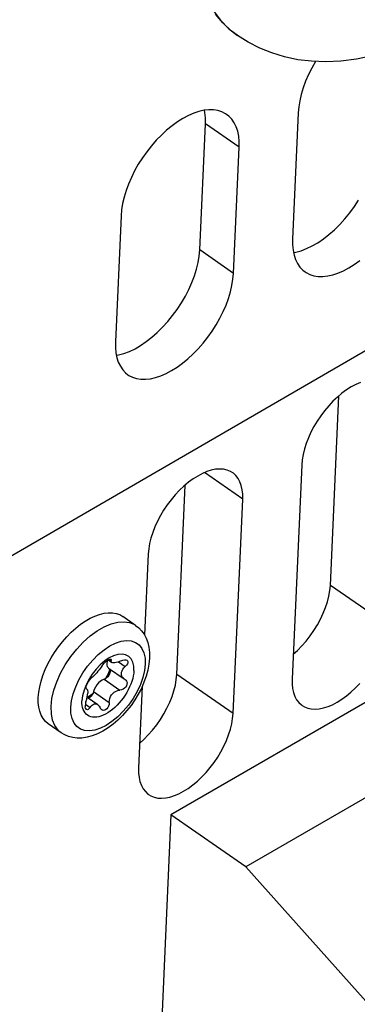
# Model space of a CAD drawing. Header units: millimetres. Extents: x 0 to 594, y 0 to 420.
# Tile 50 of 80: x 532.2 to 536.34, y 127.97 to 140.03. Entities that reach past the tile are written whole.
import ezdxf

# ---------------------------------------------------------------- set-up
doc = ezdxf.new("R2010")
doc.units = ezdxf.units.MM
doc.header["$LTSCALE"] = 32.67
doc.layers.get('0').update_dxf_attribs({"linetype": 'CONTINUOUS'})

msp = doc.modelspace()

# ---------------------------------------------------------------- linework, layer by layer
at = {"color": 7, "linetype": 'CONTINUOUS'}
for p, q in [((531.552, 133.148), (565.112, 152.596)), ((534.692, 139.986), (534.602, 140.095)), ((534.792, 139.891), (534.692, 139.986)), ((534.866, 139.835), (534.792, 139.891)), ((534.868, 139.834), (534.866, 139.835)), ((535.001, 139.75), (534.868, 139.834)), ((535.142, 139.678), (535.001, 139.75)), ((535.29, 139.618), (535.142, 139.678)), ((535.445, 139.571), (535.29, 139.618)), ((535.607, 139.536), (535.445, 139.571)), ((536.523, 139.584), (536.327, 139.543)), ((535.776, 139.516), (535.607, 139.536)), ((535.953, 139.509), (535.776, 139.516)), ((535.825, 139.513), (535.78, 139.434)), ((535.826, 139.514), (535.825, 139.513)), ((536.136, 139.518), (535.953, 139.509)), ((536.327, 139.543), (536.136, 139.518)), ((535.74, 139.353), (535.704, 139.272)), ((535.78, 139.434), (535.74, 139.353)), ((535.704, 139.272), (535.674, 139.191)), ((535.65, 139.111), (535.632, 139.033)), ((535.674, 139.191), (535.65, 139.111)), ((535.632, 139.033), (535.619, 138.957)), ((534.268, 138.853), (534.201, 138.817)), ((534.334, 138.881), (534.268, 138.853)), ((534.398, 138.903), (534.334, 138.881)), ((534.46, 138.917), (534.398, 138.903)), ((534.52, 138.923), (534.46, 138.917)), ((534.47, 138.89), (534.464, 138.917)), ((534.476, 138.823), (534.47, 138.89)), ((534.577, 138.922), (534.52, 138.923)), ((534.63, 138.914), (534.577, 138.922)), ((534.679, 138.898), (534.63, 138.914)), ((534.724, 138.875), (534.679, 138.898)), ((534.736, 138.867), (534.724, 138.875)), ((534.765, 138.845), (534.736, 138.867)), ((534.8, 138.808), (534.765, 138.845)), ((535.613, 138.884), (535.544, 137.34)), ((535.619, 138.957), (535.613, 138.884)), ((534.068, 138.727), (534.002, 138.673)), ((534.134, 138.775), (534.068, 138.727)), ((534.201, 138.817), (534.134, 138.775)), ((534.407, 137.208), (534.476, 138.752)), ((534.476, 138.752), (534.476, 138.823)), ((534.829, 138.765), (534.8, 138.808)), ((534.854, 138.715), (534.829, 138.765)), ((533.938, 138.614), (533.875, 138.55)), ((534.002, 138.673), (533.938, 138.614)), ((534.872, 138.66), (534.854, 138.715)), ((534.884, 138.599), (534.872, 138.66)), ((534.89, 138.534), (534.884, 138.599)), ((533.815, 138.481), (533.758, 138.409)), ((533.875, 138.55), (533.815, 138.481)), ((534.89, 138.465), (534.89, 138.534)), ((533.758, 138.409), (533.705, 138.334)), ((534.821, 136.921), (534.89, 138.465)), ((533.655, 138.256), (533.61, 138.176)), ((533.705, 138.334), (533.655, 138.256)), ((533.61, 138.176), (533.57, 138.095)), ((533.535, 138.014), (533.505, 137.933)), ((533.57, 138.095), (533.535, 138.014)), ((533.505, 137.933), (533.48, 137.854)), ((533.462, 137.775), (533.45, 137.699)), ((533.48, 137.854), (533.462, 137.775)), ((536.301, 137.738), (536.353, 137.817)), ((533.45, 137.699), (533.443, 137.626)), ((536.185, 137.588), (536.245, 137.661)), ((536.245, 137.661), (536.301, 137.738)), ((533.443, 137.626), (533.374, 136.083)), ((536.057, 137.454), (536.122, 137.519)), ((536.122, 137.519), (536.185, 137.588)), ((535.922, 137.342), (535.99, 137.395)), ((535.99, 137.395), (536.057, 137.454)), ((535.544, 137.34), (535.544, 137.271)), ((535.544, 137.271), (535.55, 137.206)), ((535.784, 137.256), (535.853, 137.296)), ((535.853, 137.296), (535.922, 137.342)), ((534.4, 137.133), (534.407, 137.208)), ((535.55, 137.206), (535.562, 137.145)), ((535.556, 137.176), (535.584, 137.18)), ((535.584, 137.18), (535.649, 137.198)), ((535.649, 137.198), (535.716, 137.223)), ((535.716, 137.223), (535.784, 137.256)), ((534.368, 136.974), (534.387, 137.055)), ((534.387, 137.055), (534.4, 137.133)), ((535.562, 137.145), (535.58, 137.09)), ((535.58, 137.09), (535.604, 137.04)), ((535.604, 137.04), (535.634, 136.997)), ((536.233, 136.988), (536.3, 137.03)), ((536.3, 137.03), (536.366, 137.078)), ((534.342, 136.891), (534.368, 136.974)), ((534.814, 136.848), (534.821, 136.921)), ((535.634, 136.997), (535.669, 136.96)), ((535.669, 136.96), (535.697, 136.938)), ((535.697, 136.938), (535.709, 136.93)), ((535.709, 136.93), (535.754, 136.907)), ((536.036, 136.903), (536.1, 136.924)), ((536.1, 136.924), (536.166, 136.952)), ((536.166, 136.952), (536.233, 136.988)), ((534.273, 136.724), (534.311, 136.808)), ((534.311, 136.808), (534.342, 136.891)), ((534.802, 136.772), (534.814, 136.848)), ((535.754, 136.907), (535.804, 136.891)), ((535.804, 136.891), (535.857, 136.883)), ((535.857, 136.883), (535.914, 136.882)), ((535.914, 136.882), (535.974, 136.889)), ((535.974, 136.889), (536.036, 136.903)), ((534.231, 136.641), (534.273, 136.724)), ((534.759, 136.614), (534.784, 136.694)), ((534.784, 136.694), (534.802, 136.772)), ((534.131, 136.48), (534.183, 136.56)), ((534.183, 136.56), (534.231, 136.641)), ((534.729, 136.533), (534.759, 136.614)), ((534.075, 136.404), (534.131, 136.48)), ((534.654, 136.372), (534.694, 136.452)), ((534.694, 136.452), (534.729, 136.533)), ((533.953, 136.261), (534.015, 136.33)), ((534.015, 136.33), (534.075, 136.404)), ((534.609, 136.292), (534.654, 136.372)), ((533.821, 136.138), (533.887, 136.197)), ((533.887, 136.197), (533.953, 136.261)), ((534.506, 136.139), (534.559, 136.214)), ((534.559, 136.214), (534.609, 136.292)), ((533.374, 136.083), (533.374, 136.014)), ((533.683, 136.038), (533.752, 136.085)), ((533.752, 136.085), (533.821, 136.138)), ((534.389, 135.998), (534.449, 136.067)), ((534.449, 136.067), (534.506, 136.139)), ((533.374, 136.014), (533.38, 135.948)), ((533.38, 135.948), (533.392, 135.888)), ((533.479, 135.94), (533.546, 135.966)), ((533.546, 135.966), (533.615, 135.998)), ((533.615, 135.998), (533.683, 136.038)), ((534.326, 135.934), (534.389, 135.998)), ((533.386, 135.918), (533.414, 135.923)), ((533.392, 135.888), (533.41, 135.832)), ((533.41, 135.832), (533.435, 135.783)), ((533.414, 135.923), (533.479, 135.94)), ((534.196, 135.821), (534.262, 135.875)), ((534.262, 135.875), (534.326, 135.934)), ((533.435, 135.783), (533.464, 135.739)), ((533.464, 135.739), (533.499, 135.703)), ((533.996, 135.695), (534.063, 135.73)), ((534.063, 135.73), (534.13, 135.772)), ((534.13, 135.772), (534.196, 135.821)), ((533.499, 135.703), (533.528, 135.68)), ((533.528, 135.68), (533.54, 135.672)), ((533.54, 135.672), (533.585, 135.649)), ((533.585, 135.649), (533.634, 135.634)), ((533.634, 135.634), (533.687, 135.625)), ((533.687, 135.625), (533.744, 135.624)), ((533.744, 135.624), (533.804, 135.631)), ((533.804, 135.631), (533.866, 135.645)), ((533.866, 135.645), (533.931, 135.666)), ((533.931, 135.666), (533.996, 135.695)), ((536.375, 135.584), (536.319, 135.56)), ((536.206, 135.494), (536.149, 135.453)), ((536.263, 135.53), (536.206, 135.494)), ((536.319, 135.56), (536.263, 135.53)), ((536.039, 135.355), (535.987, 135.299)), ((536.007, 133.102), (536.11, 135.42)), ((536.094, 135.406), (536.039, 135.355)), ((536.149, 135.453), (536.094, 135.406)), ((535.937, 135.24), (535.89, 135.177)), ((535.987, 135.299), (535.937, 135.24)), ((535.846, 135.112), (535.805, 135.045)), ((535.89, 135.177), (535.846, 135.112)), ((535.805, 135.045), (535.769, 134.977)), ((535.738, 134.908), (535.711, 134.839)), ((535.769, 134.977), (535.738, 134.908)), ((535.69, 134.771), (535.673, 134.704)), ((535.711, 134.839), (535.69, 134.771)), ((535.662, 134.639), (535.657, 134.577)), ((535.673, 134.704), (535.662, 134.639)), ((534.549, 134.511), (534.495, 134.494)), ((534.602, 134.522), (534.549, 134.511)), ((534.652, 134.525), (534.602, 134.522)), ((534.699, 134.522), (534.652, 134.525)), ((534.743, 134.513), (534.699, 134.522)), ((534.783, 134.496), (534.743, 134.513)), ((535.657, 134.577), (535.539, 131.953)), ((534.326, 134.404), (534.269, 134.363)), ((534.382, 134.44), (534.326, 134.404)), ((534.439, 134.47), (534.382, 134.44)), ((534.495, 134.494), (534.439, 134.47)), ((534.811, 134.48), (534.783, 134.496)), ((534.82, 134.474), (534.811, 134.48)), ((534.851, 134.445), (534.82, 134.474)), ((534.878, 134.41), (534.851, 134.445)), ((534.9, 134.369), (534.878, 134.41)), ((534.159, 134.265), (534.106, 134.209)), ((534.126, 132.012), (534.23, 134.33)), ((534.213, 134.316), (534.159, 134.265)), ((534.269, 134.363), (534.213, 134.316)), ((534.916, 134.323), (534.9, 134.369)), ((534.928, 134.272), (534.916, 134.323)), ((534.933, 134.217), (534.928, 134.272)), ((534.056, 134.15), (534.009, 134.087)), ((534.106, 134.209), (534.056, 134.15)), ((534.816, 131.534), (534.933, 134.158)), ((534.933, 134.158), (534.933, 134.217)), ((533.965, 134.022), (533.925, 133.955)), ((534.009, 134.087), (533.965, 134.022)), ((540.565, 134.063), (534.055, 130.291)), ((533.925, 133.955), (533.889, 133.887)), ((533.857, 133.818), (533.831, 133.749)), ((533.889, 133.887), (533.857, 133.818)), ((533.809, 133.681), (533.793, 133.614)), ((533.831, 133.749), (533.809, 133.681)), ((533.782, 133.55), (533.776, 133.487)), ((533.793, 133.614), (533.782, 133.55)), ((533.776, 133.487), (533.731, 132.492)), ((541.482, 133.427), (534.973, 129.655)), ((536.001, 133.038), (536.007, 133.102)), ((535.972, 132.902), (535.989, 132.971)), ((535.989, 132.971), (536.001, 133.038)), ((535.92, 132.761), (535.949, 132.832)), ((535.949, 132.832), (535.972, 132.902)), ((533.006, 132.665), (533.065, 132.699)), ((533.065, 132.699), (533.123, 132.726)), ((533.123, 132.726), (533.18, 132.747)), ((533.18, 132.747), (533.235, 132.76)), ((533.235, 132.76), (533.287, 132.767)), ((533.287, 132.767), (533.337, 132.766)), ((533.337, 132.766), (533.384, 132.759)), ((533.384, 132.759), (533.427, 132.744)), ((533.427, 132.744), (533.464, 132.722)), ((533.622, 132.612), (533.464, 132.722)), ((535.887, 132.689), (535.92, 132.761)), ((532.833, 132.528), (532.89, 132.579)), ((532.89, 132.579), (532.948, 132.625)), ((532.948, 132.625), (533.006, 132.665)), ((533.622, 132.612), (533.66, 132.582)), ((533.66, 132.582), (533.695, 132.546)), ((535.806, 132.551), (535.849, 132.619)), ((535.849, 132.619), (535.887, 132.689)), ((532.725, 132.412), (532.778, 132.472)), ((532.778, 132.472), (532.833, 132.528)), ((533.695, 132.546), (533.725, 132.504)), ((533.725, 132.504), (533.75, 132.457)), ((533.75, 132.457), (533.77, 132.403)), ((535.71, 132.42), (535.76, 132.484)), ((535.76, 132.484), (535.806, 132.551)), ((532.629, 132.282), (532.676, 132.348)), ((532.676, 132.348), (532.725, 132.412)), ((533.77, 132.403), (533.784, 132.344)), ((533.784, 132.344), (533.792, 132.28)), ((535.603, 132.304), (535.658, 132.36)), ((535.658, 132.36), (535.71, 132.42)), ((532.549, 132.143), (532.587, 132.213)), ((532.587, 132.213), (532.629, 132.282)), ((533.299, 132.213), (533.243, 132.176)), ((533.353, 132.24), (533.299, 132.213)), ((533.406, 132.256), (533.353, 132.24)), ((533.456, 132.26), (533.406, 132.256)), ((533.5, 132.252), (533.456, 132.26)), ((533.537, 132.233), (533.5, 132.252)), ((533.567, 132.203), (533.537, 132.233)), ((533.792, 132.212), (533.785, 132.139)), ((533.792, 132.28), (533.792, 132.212)), ((535.553, 132.259), (535.603, 132.304)), ((532.515, 132.072), (532.549, 132.143)), ((533.189, 132.13), (533.138, 132.076)), ((533.2, 132.102), (533.188, 132.085)), ((533.243, 132.176), (533.189, 132.13)), ((533.211, 132.12), (533.2, 132.102)), ((533.211, 132.12), (533.223, 132.135)), ((533.223, 132.135), (533.236, 132.151)), ((533.236, 132.151), (533.252, 132.166)), ((533.252, 132.166), (533.268, 132.179)), ((533.268, 132.179), (533.284, 132.189)), ((533.272, 132.169), (533.269, 132.146)), ((533.269, 132.146), (533.27, 132.126)), ((533.27, 132.126), (533.275, 132.109)), ((533.277, 132.184), (533.272, 132.169)), ((533.275, 132.109), (533.284, 132.095)), ((533.284, 132.189), (533.298, 132.196)), ((533.284, 132.095), (533.29, 132.09)), ((533.286, 132.19), (533.331, 132.159)), ((533.29, 132.09), (533.48, 131.959)), ((533.298, 132.196), (533.309, 132.199)), ((533.309, 132.199), (533.318, 132.198)), ((533.318, 132.198), (533.319, 132.197)), ((533.319, 132.197), (533.322, 132.193)), ((533.322, 132.193), (533.322, 132.184)), ((533.322, 132.173), (533.322, 132.184)), ((533.325, 132.165), (533.322, 132.173)), ((533.331, 132.159), (533.325, 132.165)), ((533.332, 132.159), (533.331, 132.159)), ((533.341, 132.155), (533.332, 132.159)), ((533.354, 132.153), (533.341, 132.155)), ((533.368, 132.154), (533.354, 132.153)), ((533.385, 132.157), (533.368, 132.154)), ((533.403, 132.162), (533.385, 132.157)), ((533.424, 132.169), (533.403, 132.162)), ((533.445, 132.179), (533.424, 132.169)), ((533.445, 132.179), (533.466, 132.188)), ((533.466, 132.188), (533.486, 132.192)), ((533.466, 132.074), (533.479, 132.092)), ((533.479, 132.092), (533.496, 132.109)), ((533.486, 132.192), (533.503, 132.191)), ((533.511, 132.124), (533.496, 132.109)), ((533.503, 132.191), (533.515, 132.187)), ((533.522, 132.14), (533.511, 132.124)), ((533.515, 132.187), (533.517, 132.185)), ((533.517, 132.185), (533.524, 132.179)), ((533.527, 132.155), (533.522, 132.14)), ((533.524, 132.179), (533.528, 132.168)), ((533.528, 132.168), (533.527, 132.155)), ((533.588, 132.163), (533.567, 132.203)), ((533.6, 132.114), (533.588, 132.163)), ((533.602, 132.058), (533.6, 132.114)), ((533.785, 132.139), (533.771, 132.065)), ((532.464, 131.93), (532.487, 132)), ((532.487, 132), (532.515, 132.072)), ((533.091, 132.016), (533.05, 131.951)), ((533.071, 131.959), (533.082, 131.969)), ((533.093, 131.978), (533.082, 131.969)), ((533.138, 132.076), (533.091, 132.016)), ((533.106, 131.989), (533.093, 131.978)), ((533.119, 132.002), (533.106, 131.989)), ((533.133, 132.017), (533.119, 132.002)), ((533.147, 132.033), (533.133, 132.017)), ((533.161, 132.05), (533.147, 132.033)), ((533.174, 132.067), (533.161, 132.05)), ((533.188, 132.085), (533.174, 132.067)), ((533.267, 131.969), (533.252, 131.958)), ((533.285, 132.017), (533.255, 131.96)), ((533.281, 131.983), (533.267, 131.969)), ((533.294, 132), (533.281, 131.983)), ((533.308, 132.074), (533.285, 132.017)), ((533.304, 132.018), (533.294, 132)), ((533.308, 132.03), (533.304, 132.018)), ((533.305, 132.08), (533.306, 132.079)), ((533.306, 132.079), (533.311, 132.068)), ((533.311, 132.042), (533.308, 132.03)), ((533.311, 132.068), (533.313, 132.053)), ((533.313, 132.053), (533.311, 132.042)), ((533.448, 132.022), (533.451, 132.041)), ((533.449, 132.004), (533.448, 132.022)), ((533.454, 131.989), (533.449, 132.004)), ((533.451, 132.041), (533.457, 132.057)), ((533.462, 131.976), (533.454, 131.989)), ((533.457, 132.057), (533.466, 132.074)), ((533.474, 131.964), (533.462, 131.976)), ((533.594, 131.995), (533.586, 131.961)), ((533.599, 132.027), (533.594, 131.995)), ((533.602, 132.058), (533.599, 132.027)), ((533.75, 131.989), (533.724, 131.915)), ((533.771, 132.065), (533.75, 131.989)), ((534.12, 131.948), (534.126, 132.012)), ((532.435, 131.794), (532.447, 131.861)), ((532.447, 131.861), (532.464, 131.93)), ((533.016, 131.885), (532.99, 131.817)), ((533.05, 131.951), (533.016, 131.885)), ((533.016, 131.847), (533.017, 131.86)), ((533.017, 131.838), (533.016, 131.847)), ((533.017, 131.86), (533.022, 131.875)), ((533.022, 131.875), (533.029, 131.893)), ((533.029, 131.893), (533.038, 131.911)), ((533.038, 131.911), (533.048, 131.929)), ((533.048, 131.929), (533.06, 131.945)), ((533.06, 131.945), (533.071, 131.959)), ((533.13, 131.857), (533.116, 131.829)), ((533.148, 131.884), (533.13, 131.857)), ((533.168, 131.908), (533.148, 131.884)), ((533.191, 131.928), (533.168, 131.908)), ((533.214, 131.943), (533.191, 131.928)), ((533.237, 131.952), (533.214, 131.943)), ((533.252, 131.958), (533.237, 131.952)), ((533.48, 131.959), (533.474, 131.964)), ((533.48, 131.959), (533.494, 131.95)), ((533.5, 131.857), (533.485, 131.842)), ((533.494, 131.95), (533.503, 131.943)), ((533.51, 131.874), (533.5, 131.857)), ((533.503, 131.943), (533.512, 131.928)), ((533.516, 131.893), (533.51, 131.874)), ((533.512, 131.928), (533.517, 131.911)), ((533.517, 131.911), (533.516, 131.893)), ((533.549, 131.858), (533.532, 131.823)), ((533.564, 131.893), (533.549, 131.858)), ((533.576, 131.927), (533.564, 131.893)), ((533.586, 131.961), (533.576, 131.927)), ((533.703, 131.869), (533.658, 130.864)), ((533.724, 131.915), (533.692, 131.841)), ((534.091, 131.812), (534.109, 131.881)), ((534.109, 131.881), (534.12, 131.948)), ((535.539, 131.953), (535.539, 131.894)), ((535.539, 131.894), (535.545, 131.839)), ((536.259, 131.795), (536.313, 131.847)), ((536.313, 131.847), (536.366, 131.902)), ((532.429, 131.73), (532.435, 131.794)), ((532.429, 131.669), (532.429, 131.73)), ((532.973, 131.751), (532.965, 131.689)), ((532.99, 131.817), (532.973, 131.751)), ((533.019, 131.835), (533.017, 131.838)), ((533.021, 131.834), (533.019, 131.835)), ((533.021, 131.834), (533.025, 131.832)), ((533.023, 131.709), (533.03, 131.736)), ((533.025, 131.832), (533.027, 131.83)), ((533.027, 131.83), (533.032, 131.822)), ((533.029, 131.732), (533.158, 131.643)), ((533.03, 131.736), (533.034, 131.76)), ((533.062, 131.748), (533.031, 131.73)), ((533.032, 131.822), (533.034, 131.813)), ((533.034, 131.813), (533.036, 131.8)), ((533.034, 131.76), (533.036, 131.783)), ((533.036, 131.8), (533.036, 131.783)), ((533.065, 131.733), (533.049, 131.722)), ((533.097, 131.775), (533.062, 131.748)), ((533.079, 131.747), (533.065, 131.733)), ((533.091, 131.764), (533.079, 131.747)), ((533.101, 131.782), (533.091, 131.764)), ((533.107, 131.801), (533.101, 131.782)), ((533.116, 131.829), (533.107, 131.801)), ((533.306, 131.717), (533.315, 131.74)), ((533.315, 131.74), (533.328, 131.76)), ((533.328, 131.76), (533.343, 131.779)), ((533.343, 131.779), (533.361, 131.795)), ((533.361, 131.795), (533.382, 131.807)), ((533.382, 131.807), (533.405, 131.815)), ((533.405, 131.815), (533.429, 131.818)), ((533.449, 131.822), (533.429, 131.818)), ((533.468, 131.83), (533.449, 131.822)), ((533.485, 131.842), (533.468, 131.83)), ((533.493, 131.756), (533.47, 131.723)), ((533.513, 131.789), (533.493, 131.756)), ((533.532, 131.823), (533.513, 131.789)), ((533.654, 131.77), (533.612, 131.7)), ((533.692, 131.841), (533.654, 131.77)), ((534.04, 131.671), (534.068, 131.742)), ((534.068, 131.742), (534.091, 131.812)), ((535.545, 131.839), (535.556, 131.789)), ((535.556, 131.789), (535.572, 131.743)), ((535.572, 131.743), (535.594, 131.702)), ((536.147, 131.707), (536.203, 131.749)), ((536.203, 131.749), (536.259, 131.795)), ((532.435, 131.612), (532.429, 131.669)), ((532.447, 131.56), (532.435, 131.612)), ((532.965, 131.66), (532.965, 131.689)), ((532.968, 131.632), (532.965, 131.66)), ((532.973, 131.606), (532.968, 131.632)), ((532.98, 131.582), (532.973, 131.606)), ((533.007, 131.647), (533.006, 131.631)), ((533.006, 131.631), (533.006, 131.616)), ((533.009, 131.6), (533.006, 131.616)), ((533.01, 131.663), (533.007, 131.647)), ((533.014, 131.678), (533.01, 131.663)), ((533.014, 131.678), (533.023, 131.709)), ((533.049, 131.722), (533.046, 131.72)), ((533.065, 131.608), (533.054, 131.593)), ((533.065, 131.608), (533.076, 131.623)), ((533.076, 131.623), (533.088, 131.636)), ((533.088, 131.636), (533.102, 131.645)), ((533.102, 131.645), (533.116, 131.651)), ((533.116, 131.651), (533.13, 131.653)), ((533.13, 131.653), (533.146, 131.649)), ((533.146, 131.649), (533.157, 131.643)), ((533.157, 131.643), (533.161, 131.64)), ((533.161, 131.64), (533.175, 131.625)), ((533.175, 131.625), (533.188, 131.603)), ((533.291, 131.624), (533.282, 131.605)), ((533.297, 131.645), (533.291, 131.624)), ((533.299, 131.667), (533.297, 131.645)), ((533.299, 131.667), (533.301, 131.693)), ((533.301, 131.693), (533.306, 131.717)), ((533.368, 131.608), (533.34, 131.584)), ((533.395, 131.634), (533.368, 131.608)), ((533.421, 131.662), (533.395, 131.634)), ((533.446, 131.692), (533.421, 131.662)), ((533.47, 131.723), (533.446, 131.692)), ((533.566, 131.633), (533.516, 131.569)), ((533.612, 131.7), (533.566, 131.633)), ((534.006, 131.6), (534.04, 131.671)), ((535.594, 131.702), (535.621, 131.667)), ((535.621, 131.667), (535.653, 131.638)), ((535.653, 131.638), (535.662, 131.631)), ((535.662, 131.631), (535.689, 131.615)), ((535.689, 131.615), (535.729, 131.599)), ((535.923, 131.601), (535.978, 131.618)), ((535.978, 131.618), (536.033, 131.641)), ((536.033, 131.641), (536.09, 131.671)), ((536.09, 131.671), (536.147, 131.707)), ((532.465, 131.513), (532.447, 131.56)), ((532.488, 131.472), (532.465, 131.513)), ((532.99, 131.56), (532.98, 131.582)), ((533.003, 131.541), (532.99, 131.56)), ((533.017, 131.525), (533.003, 131.541)), ((533.015, 131.588), (533.009, 131.6)), ((533.021, 131.582), (533.015, 131.588)), ((533.034, 131.511), (533.017, 131.525)), ((533.023, 131.581), (533.021, 131.582)), ((533.032, 131.579), (533.023, 131.581)), ((533.042, 131.583), (533.032, 131.579)), ((533.053, 131.501), (533.034, 131.511)), ((533.054, 131.593), (533.042, 131.583)), ((533.073, 131.493), (533.053, 131.501)), ((533.096, 131.489), (533.073, 131.493)), ((533.119, 131.487), (533.096, 131.489)), ((533.145, 131.489), (533.119, 131.487)), ((533.171, 131.494), (533.145, 131.489)), ((533.198, 131.502), (533.171, 131.494)), ((533.198, 131.588), (533.188, 131.603)), ((533.207, 131.579), (533.198, 131.588)), ((533.226, 131.513), (533.198, 131.502)), ((533.21, 131.577), (533.207, 131.579)), ((533.224, 131.572), (533.21, 131.577)), ((533.24, 131.573), (533.224, 131.572)), ((533.254, 131.526), (533.226, 131.513)), ((533.255, 131.578), (533.24, 131.573)), ((533.283, 131.543), (533.254, 131.526)), ((533.27, 131.589), (533.255, 131.578)), ((533.282, 131.605), (533.27, 131.589)), ((533.311, 131.562), (533.283, 131.543)), ((533.34, 131.584), (533.311, 131.562)), ((533.463, 131.509), (533.406, 131.453)), ((533.516, 131.569), (533.463, 131.509)), ((533.926, 131.461), (533.968, 131.529)), ((533.968, 131.529), (534.006, 131.6)), ((534.81, 131.472), (534.816, 131.534)), ((535.729, 131.599), (535.773, 131.589)), ((535.773, 131.589), (535.82, 131.586)), ((535.82, 131.586), (535.871, 131.59)), ((535.871, 131.59), (535.923, 131.601)), ((532.517, 131.437), (532.488, 131.472)), ((532.552, 131.408), (532.517, 131.437)), ((532.711, 131.298), (532.552, 131.408)), ((533.347, 131.402), (533.285, 131.356)), ((533.406, 131.453), (533.347, 131.402)), ((533.83, 131.331), (533.88, 131.394)), ((533.88, 131.394), (533.926, 131.461)), ((534.783, 131.341), (534.799, 131.407)), ((534.799, 131.407), (534.81, 131.472)), ((532.754, 131.272), (532.711, 131.298)), ((532.802, 131.252), (532.754, 131.272)), ((532.853, 131.239), (532.802, 131.252)), ((533.091, 131.259), (533.027, 131.242)), ((533.156, 131.284), (533.091, 131.259)), ((533.221, 131.317), (533.156, 131.284)), ((533.285, 131.356), (533.221, 131.317)), ((533.722, 131.215), (533.777, 131.271)), ((533.777, 131.271), (533.83, 131.331)), ((534.734, 131.204), (534.761, 131.272)), ((534.761, 131.272), (534.783, 131.341)), ((532.908, 131.232), (532.853, 131.239)), ((532.965, 131.233), (532.908, 131.232)), ((533.027, 131.242), (532.965, 131.233)), ((533.672, 131.169), (533.722, 131.215)), ((534.667, 131.066), (534.703, 131.135)), ((534.703, 131.135), (534.734, 131.204)), ((534.627, 130.999), (534.667, 131.066)), ((534.536, 130.872), (534.583, 130.934)), ((534.583, 130.934), (534.627, 130.999)), ((533.658, 130.864), (533.659, 130.805)), ((533.659, 130.805), (533.664, 130.75)), ((534.433, 130.757), (534.485, 130.812)), ((534.485, 130.812), (534.536, 130.872)), ((533.664, 130.75), (533.675, 130.699)), ((533.675, 130.699), (533.692, 130.653)), ((533.692, 130.653), (533.714, 130.612)), ((534.266, 130.617), (534.323, 130.659)), ((534.323, 130.659), (534.379, 130.705)), ((534.379, 130.705), (534.433, 130.757)), ((533.714, 130.612), (533.741, 130.577)), ((533.741, 130.577), (533.772, 130.548)), ((533.772, 130.548), (533.781, 130.542)), ((533.781, 130.542), (533.808, 130.525)), ((533.808, 130.525), (533.849, 130.509)), ((534.043, 130.511), (534.097, 130.528)), ((534.097, 130.528), (534.153, 130.552)), ((534.153, 130.552), (534.209, 130.582)), ((534.209, 130.582), (534.266, 130.617)), ((533.849, 130.509), (533.893, 130.499)), ((533.893, 130.499), (533.94, 130.496)), ((533.94, 130.496), (533.99, 130.5)), ((533.99, 130.5), (534.043, 130.511)), ((534.055, 130.291), (533.833, 125.327)), ((534.973, 129.655), (534.055, 130.291)), ((537.219, 127.137), (534.973, 129.655))]:
    msp.add_line(p, q, dxfattribs=at)
at = {"color": 9, "linetype": 'CONTINUOUS'}
for p, q in [((534.574, 140.136), (534.661, 140.021)), ((534.661, 140.021), (534.76, 139.919)), ((534.76, 139.919), (534.868, 139.834)), ((534.89, 138.465), (534.476, 138.752)), ((534.821, 136.921), (534.407, 137.208)), ((534.933, 134.158), (534.467, 134.482)), ((536.696, 132.624), (536.007, 133.102)), ((533.151, 132.546), (533.237, 132.596)), ((533.237, 132.596), (533.322, 132.632)), ((533.322, 132.632), (533.404, 132.652)), ((533.404, 132.652), (533.48, 132.657)), ((533.48, 132.657), (533.549, 132.647)), ((533.549, 132.647), (533.609, 132.621)), ((533.609, 132.621), (533.622, 132.612)), ((532.981, 132.407), (533.065, 132.482)), ((533.065, 132.482), (533.151, 132.546)), ((532.901, 132.322), (532.981, 132.407)), ((533.235, 132.313), (533.306, 132.361)), ((533.306, 132.361), (533.377, 132.396)), ((533.377, 132.396), (533.446, 132.418)), ((533.446, 132.418), (533.51, 132.427)), ((533.51, 132.427), (533.569, 132.422)), ((533.569, 132.422), (533.621, 132.404)), ((533.621, 132.404), (533.665, 132.373)), ((533.665, 132.373), (533.699, 132.33)), ((533.699, 132.33), (533.724, 132.276)), ((532.761, 132.129), (532.827, 132.229)), ((532.827, 132.229), (532.901, 132.322)), ((533.097, 132.188), (533.165, 132.255)), ((533.165, 132.255), (533.235, 132.313)), ((533.724, 132.276), (533.737, 132.211)), ((533.737, 132.211), (533.739, 132.138)), ((532.704, 132.026), (532.761, 132.129)), ((532.977, 132.031), (533.034, 132.112)), ((533.034, 132.112), (533.097, 132.188)), ((533.303, 132.197), (533.322, 132.184)), ((533.414, 132.166), (533.496, 132.109)), ((533.739, 132.138), (533.73, 132.059)), ((532.657, 131.921), (532.704, 132.026)), ((532.928, 131.945), (532.977, 132.031)), ((533.71, 131.975), (533.68, 131.888)), ((533.73, 132.059), (533.71, 131.975)), ((534.816, 131.534), (534.126, 132.012)), ((532.622, 131.817), (532.657, 131.921)), ((532.857, 131.773), (532.888, 131.859)), ((532.888, 131.859), (532.928, 131.945)), ((533.237, 131.952), (533.429, 131.818)), ((533.68, 131.888), (533.64, 131.802)), ((532.598, 131.716), (532.622, 131.817)), ((532.837, 131.689), (532.857, 131.773)), ((533.107, 131.801), (533.299, 131.667)), ((533.64, 131.802), (533.591, 131.717)), ((532.588, 131.62), (532.598, 131.716)), ((532.59, 131.531), (532.588, 131.62)), ((532.828, 131.61), (532.837, 131.689)), ((532.83, 131.537), (532.828, 131.61)), ((533.007, 131.648), (533.065, 131.608)), ((533.534, 131.635), (533.47, 131.56)), ((533.591, 131.717), (533.534, 131.635)), ((532.605, 131.453), (532.59, 131.531)), ((532.844, 131.472), (532.83, 131.537)), ((533.403, 131.492), (533.332, 131.434)), ((533.47, 131.56), (533.403, 131.492)), ((532.633, 131.385), (532.605, 131.453)), ((532.673, 131.33), (532.633, 131.385)), ((532.868, 131.417), (532.844, 131.472)), ((532.902, 131.374), (532.868, 131.417)), ((532.946, 131.343), (532.902, 131.374)), ((533.261, 131.387), (533.19, 131.352)), ((533.332, 131.434), (533.261, 131.387)), ((532.711, 131.298), (532.673, 131.33)), ((532.998, 131.325), (532.946, 131.343)), ((533.057, 131.321), (532.998, 131.325)), ((533.122, 131.33), (533.057, 131.321)), ((533.19, 131.352), (533.122, 131.33))]:
    msp.add_line(p, q, dxfattribs=at)

doc.saveas('drawing.dxf')
